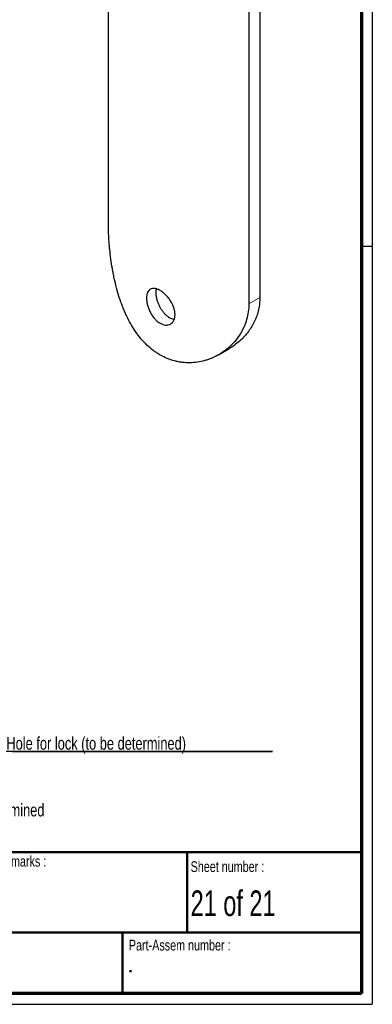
# Paper-space layout 'MA-KB-Support hatch' of a CAD drawing. Header units: millimetres. Extents: x 7 to 203, y 7 to 289.
# Tile 2 of 3: x 138 to 203, y 7 to 191. Entities that reach past the tile are written whole.
import ezdxf

# ---------------------------------------------------------------- set-up
doc = ezdxf.new("R2010")
doc.units = ezdxf.units.MM
doc.linetypes.add('PHANTOM', pattern=[12.7, 6.35, -1.27, 1.27, -1.27, 1.27, -1.27])
for name, color, linetype in [('LAYER1', 7, 'Continuous'), ('LAYER2', 7, 'Continuous'), ('LOGO', 7, 'Continuous')]:
    doc.layers.add(name, color=color, linetype=linetype)
doc.styles.add('SLDTEXTSTYLE1', font='TXT', dxfattribs={"width": 0.75})
doc.styles.add('SLDTEXTSTYLE12', font='TXT', dxfattribs={"width": 0.6875})
doc.styles.add('SLDTEXTSTYLE4', font='TXT', dxfattribs={"width": 0.37675})

# ---------------------------------------------------------------- blocks, each defined once
blk = doc.blocks.new('SW_NOTE_0_113')
at = {"layer": 'LOGO', "color": 0}
for p, q in [((0, 0), (49.58, 0)), ((49.58, 0), (0, 0)), ((0, 0), (49.58, 0)), ((49.58, 0), (0, 0)), ((0, 0), (49.58, 0)), ((49.58, 0), (0, 0))]:
    blk.add_line(p, q, dxfattribs=at)
at = {"layer": 'LOGO', "color": 0, "insert": (0.03, 2.74), "char_height": 2.3813, "attachment_point": 1, "style": 'SLDTEXTSTYLE1'}
blk.add_mtext('Hole for lock (to be determined)', dxfattribs=at)

psp = doc.layouts.new('MA-KB-Support hatch')

# ---------------------------------------------------------------- linework, layer by layer
at = {"color": 7, "linetype": 'Continuous', "lineweight": 25}
for p, q in [((154.1931, 153.1685), (154.1931, 245.0294)), ((180.356, 229.9258), (180.356, 138.065)), ((182.4122, 231.1128), (182.4122, 139.252)), ((174.738, 128.5639), (176.6339, 129.6584))]:
    psp.add_line(p, q, dxfattribs=at)
at = {"color": 8, "linetype": 'PHANTOM', "lineweight": 18}
psp.add_line((180.356, 138.065), (182.4122, 139.252), dxfattribs=at)
at = {"color": 7, "linetype": 'Continuous', "lineweight": 25}
for points, knots in [([(180.356, 138.065), (180.356, 137.049), (180.2178, 136.0757), (179.8211, 134.6784), (179.6571, 134.2233), (179.3644, 133.5574), (179.259, 133.3385), (179.0357, 132.9115), (178.9174, 132.7028), (178.2944, 131.6828), (177.6963, 130.9412), (176.8395, 130.1121), (176.6622, 129.9509), (176.3, 129.6414), (176.1149, 129.4928), (175.5482, 129.0657), (175.1553, 128.8054), (174.342, 128.3347), (173.9216, 128.1243), (173.2717, 127.8477), (173.0518, 127.7621), (172.6057, 127.6043), (172.3796, 127.5323), (171.2458, 127.2103), (170.3198, 127.0707), (168.9123, 127.0465), (168.4401, 127.0695), (167.7277, 127.1538), (167.4889, 127.1904), (167.016, 127.2797), (166.7813, 127.3324), (165.6168, 127.6361), (164.7142, 128.0062), (163.6252, 128.632), (163.4094, 128.7654), (162.9817, 129.0491), (162.7703, 129.199), (162.1503, 129.6683), (161.7531, 130.0085), (160.9891, 130.7415), (160.6224, 131.1343), (160.094, 131.7625), (159.9215, 131.9784), (159.5837, 132.4232), (159.4183, 132.6522), (158.6177, 133.817), (158.0531, 134.8201), (157.4254, 136.1552), (157.3038, 136.4263), (157.0682, 136.9767), (156.954, 137.2566), (156.6249, 138.1013), (156.4232, 138.6722), (155.8643, 140.4065), (155.5532, 141.5912), (155.2263, 143.1053), (155.1641, 143.41), (155.0468, 144.0159), (154.9915, 144.318), (154.8354, 145.2217), (154.7439, 145.8204), (154.5833, 147.0097), (154.5141, 147.6002), (154.4256, 148.479), (154.3987, 148.7707), (154.3497, 149.3516), (154.3277, 149.6416), (154.2305, 151.0704), (154.1931, 152.152), (154.1931, 153.1685)], [0, 0, 0, 0, 0.0625, 0.0625, 0.09375, 0.09375, 0.109375, 0.109375, 0.125, 0.125, 0.1875, 0.1875, 0.203125, 0.203125, 0.21875, 0.21875, 0.25, 0.25, 0.28125, 0.28125, 0.296875, 0.296875, 0.3125, 0.3125, 0.375, 0.375, 0.40625, 0.40625, 0.421875, 0.421875, 0.4375, 0.4375, 0.5, 0.5, 0.515625, 0.515625, 0.53125, 0.53125, 0.5625, 0.5625, 0.59375, 0.59375, 0.609375, 0.609375, 0.625, 0.625, 0.6875, 0.6875, 0.703125, 0.703125, 0.71875, 0.71875, 0.75, 0.75, 0.8125, 0.8125, 0.828125, 0.828125, 0.84375, 0.84375, 0.875, 0.875, 0.90625, 0.90625, 0.921875, 0.921875, 0.9375, 0.9375, 1, 1, 1, 1]), ([(163.8232, 140.5623), (163.9985, 140.4611), (164.1725, 140.3427), (164.4318, 140.1404), (164.5179, 140.0688), (164.6894, 139.917), (164.775, 139.8366), (165.025, 139.5877), (165.1845, 139.4099), (165.4887, 139.0306), (165.6339, 138.8277), (165.8956, 138.4143), (166.014, 138.2019), (166.1715, 137.8739), (166.2205, 137.7632), (166.3095, 137.5435), (166.3901, 137.3243), (166.4541, 137.1059), (166.5094, 136.8878), (166.5329, 136.7784), (166.589, 136.4553), (166.6076, 136.2478), (166.6078, 135.848), (166.5888, 135.654), (166.5145, 135.2964), (166.4595, 135.1315), (166.3507, 134.9055), (166.3097, 134.8335), (166.2204, 134.6994), (166.172, 134.6371), (166.0161, 134.4645), (165.8979, 134.3681), (165.6329, 134.2148), (165.4904, 134.1605), (165.2632, 134.1115), (165.1852, 134.1006), (165.0245, 134.0901), (164.9416, 134.0905), (164.6916, 134.1089), (164.5214, 134.1435), (164.1748, 134.2574), (163.9972, 134.3378), (163.651, 134.5375), (163.4806, 134.6571), (163.2289, 134.8669), (163.1458, 134.9419), (162.9845, 135.0988), (162.8271, 135.2632), (162.6775, 135.4426), (162.5316, 135.6294), (162.4602, 135.7271), (162.2548, 136.0273), (162.1299, 136.236), (161.9025, 136.6692), (161.7993, 136.8963), (161.6227, 137.3494), (161.5484, 137.5764), (161.4577, 137.9174), (161.4308, 138.0317), (161.385, 138.2562), (161.366, 138.3667), (161.3202, 138.6924), (161.3046, 138.9024), (161.3043, 139.3072), (161.3196, 139.4957), (161.365, 139.7575), (161.3839, 139.8413), (161.4294, 140.0018), (161.4561, 140.0788), (161.5466, 140.2942), (161.6206, 140.4189), (161.7967, 140.6316), (161.8997, 140.7196), (162.1266, 140.8511), (162.2513, 140.896), (162.4564, 140.9317), (162.5277, 140.9382), (162.6735, 140.9404), (162.823, 140.9318), (162.9801, 140.9023), (163.1412, 140.8622), (163.2241, 140.8366), (163.4762, 140.7447), (163.6479, 140.6635), (163.8232, 140.5623)], [0, 0, 0, 0, 0.03125, 0.03125, 0.046875, 0.046875, 0.0625, 0.0625, 0.09375, 0.09375, 0.125, 0.125, 0.15625, 0.15625, 0.171875, 0.171875, 0.1875, 0.203125, 0.203125, 0.21875, 0.21875, 0.25, 0.25, 0.28125, 0.28125, 0.3125, 0.3125, 0.328125, 0.328125, 0.34375, 0.34375, 0.375, 0.375, 0.40625, 0.40625, 0.421875, 0.421875, 0.4375, 0.4375, 0.46875, 0.46875, 0.5, 0.5, 0.53125, 0.53125, 0.546875, 0.546875, 0.5625, 0.578125, 0.578125, 0.59375, 0.59375, 0.625, 0.625, 0.65625, 0.65625, 0.6875, 0.6875, 0.703125, 0.703125, 0.71875, 0.71875, 0.75, 0.75, 0.78125, 0.78125, 0.796875, 0.796875, 0.8125, 0.8125, 0.84375, 0.84375, 0.875, 0.875, 0.90625, 0.90625, 0.921875, 0.921875, 0.9375, 0.953125, 0.953125, 0.96875, 0.96875, 1, 1, 1, 1]), ([(163.0817, 140.1338), (163.0855, 140.3009), (163.0914, 140.5595), (163.1477, 140.7713), (163.1676, 140.8461)], [0, 0, 0, 0, 0.64646573, 1, 1, 1, 1]), ([(166.4457, 135.1431), (166.3117, 135.1717), (166.028, 135.2322), (165.5897, 135.4446), (165.1461, 135.7477), (164.727, 136.1317), (164.3357, 136.5897), (163.9878, 137.1013), (163.6851, 137.6603), (163.4391, 138.241), (163.2529, 138.8344), (163.1126, 139.4813), (163.0929, 139.8983), (163.0817, 140.1338)], [0, 0, 0, 0, 0.080918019, 0.17129009, 0.258661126, 0.34856782, 0.435935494, 0.525812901, 0.613606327, 0.703932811, 0.791924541, 0.882486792, 1, 1, 1, 1]), ([(182.4122, 139.252), (182.4004, 138.8708), (182.3765, 138.1007), (182.1824, 136.9726), (181.8729, 135.865), (181.4463, 134.8113), (180.9151, 133.8134), (180.293, 132.8836), (179.5774, 132.0119), (178.7643, 131.1913), (177.8462, 130.4415), (177.1234, 129.9272), (176.6974, 129.7025), (176.6294, 129.6667)], [0, 0, 0, 0, 0.09473482, 0.19139117, 0.28805387, 0.38664289, 0.48135962, 0.57754339, 0.67373372, 0.77135239, 0.87488948, 0.98001975, 1, 1, 1, 1])]:
    psp.add_open_spline(points, degree=3, knots=knots, dxfattribs=at)
at = {"layer": 'LAYER1', "lineweight": 50}
for p, q in [((8.8519, 35.7839), (201.3519, 35.7839)), ((168.849, 20.7839), (168.849, 35.7839)), ((8.8519, 20.7839), (201.3519, 20.7839)), ((156.8106, 9.39), (156.8106, 20.7839))]:
    psp.add_line(p, q, dxfattribs=at)
at = {"layer": 'LAYER2', "lineweight": 70}
for p, q in [((201.3519, 287.7022), (201.3519, 9.39)), ((201.3519, 9.39), (8.8519, 9.39))]:
    psp.add_line(p, q, dxfattribs=at)
at = {"layer": 'LOGO'}
for p, q in [((203.353, 289.0178), (203.353, 7.39)), ((203.353, 148.7444), (201.3519, 148.7444)), ((6.8519, 7.39), (203.353, 7.39))]:
    psp.add_line(p, q, dxfattribs=at)

# ---------------------------------------------------------------- block references
psp.add_blockref('SW_NOTE_0_113', (135.1741, 54.5255), dxfattribs=at)

# ---------------------------------------------------------------- texts
at = {"layer": 'LAYER1', "char_height": 2, "attachment_point": 1, "style": 'SLDTEXTSTYLE1'}
for s, insert in [('Remarks :', (133.4949, 35.0727)), ('Sheet number :', (169.5145, 34.0759)), ('Part-Assem number :', (158.0094, 19.4293))]:
    psp.add_mtext(s, dxfattribs=dict(at, insert=insert))
at = {"layer": 'LOGO', "attachment_point": 1}
for s, insert, char_height, style in [('NOTE: exact dimensions and mounting of hatch in Support to be determined', (61.4449, 44.8202), 2.38125, 'SLDTEXTSTYLE1'), ('21 of 21', (169.5145, 28.6306), 4.7625, 'SLDTEXTSTYLE12')]:
    psp.add_mtext(s, dxfattribs=dict(at, insert=insert, char_height=char_height, style=style))
at = {"layer": 'LOGO', "color": 218, "insert": (158.0094, 15.8317), "char_height": 3.7042, "attachment_point": 1, "style": 'SLDTEXTSTYLE4'}
psp.add_mtext('-', dxfattribs=at)

doc.saveas('drawing.dxf')
